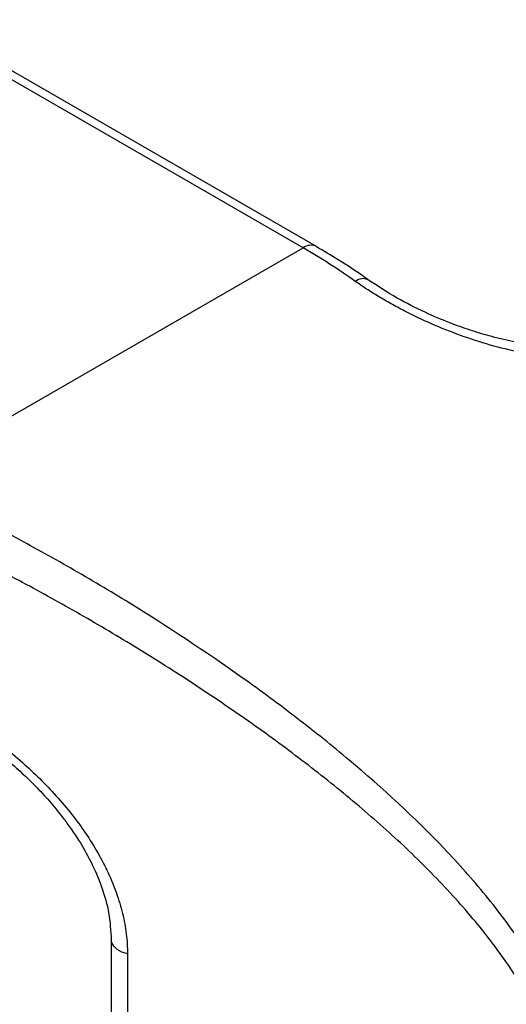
# Model space of a CAD drawing. Header units: millimetres. Extents: x 13 to 546, y 13 to 419.
# Tile 15 of 16: x 486 to 504, y 336 to 373. Entities that reach past the tile are written whole.
import ezdxf

# ---------------------------------------------------------------- set-up
doc = ezdxf.new("R2010")
doc.units = ezdxf.units.MM
doc.header["$LTSCALE"] = 2

msp = doc.modelspace()

# ---------------------------------------------------------------- linework, layer by layer
for p, q in [((496.446, 364.594), (481.597, 373.166)), ((496.946, 364.643), (482.097, 373.215)), ((481.194, 355.789), (496.446, 364.594)), ((489.2, 338.453), (489.2, 269.21)), ((489.816, 337.92), (489.816, 268.677))]:
    msp.add_line(p, q)
at = {"flags": 128}
msp.add_lwpolyline([(489.816, 337.92), (489.603, 337.99), (489.426, 338.087), (489.295, 338.207), (489.219, 338.341), (489.2, 338.455)], dxfattribs=at)
for centre, radius, start, end in [((496.736, 364.213), 0.479, 63.7452, 127.2833), ((483.643, 342.479), 25.553, 54.6793, 59.9316), ((498.703, 362.984), 0.448, 61.656, 129.7353)]:
    msp.add_arc(centre, radius, start, end)
for points, knots in [([(498.914, 363.376), (498.873, 363.406), (498.495, 363.684), (497.838, 364.113), (497.221, 364.476), (496.946, 364.638)], [0, 0, 0, 0, 0.063773, 0.581923, 1, 1, 1, 1]), ([(506.897, 360.428), (506.806, 360.428), (506.625, 360.427), (506.349, 360.436), (506.071, 360.452), (505.79, 360.477), (505.507, 360.509), (505.221, 360.548), (504.932, 360.596), (504.361, 360.703), (503.503, 360.911), (502.379, 361.277), (501.287, 361.715), (500.42, 362.129), (499.761, 362.482), (499.288, 362.757), (498.836, 363.039), (498.557, 363.232), (498.416, 363.329)], [0, 0, 0, 0, 0.030928, 0.061886, 0.092917, 0.124059, 0.155354, 0.18684, 0.218556, 0.25054, 0.375001, 0.50047, 0.625574, 0.750376, 0.813193, 0.875555, 0.937733, 1, 1, 1, 1]), ([(506.38, 360.862), (506.061, 360.865), (505.399, 360.873), (504.413, 361.037), (503.521, 361.248), (502.727, 361.488), (501.913, 361.78), (500.979, 362.18), (499.918, 362.716), (499.266, 363.148), (498.915, 363.379)], [0, 0, 0, 0, 0.12372, 0.256553, 0.367355, 0.456662, 0.555269, 0.679074, 0.827582, 1, 1, 1, 1]), ([(507.481, 330.14), (507.481, 331.572), (507.224, 332.961), (506.629, 334.662), (506.496, 335), (506.203, 335.674), (506.043, 336.01), (505.531, 337.001), (505.145, 337.643), (504.298, 338.903), (503.836, 339.519), (502.844, 340.732), (502.312, 341.329), (500.654, 343.071), (499.456, 344.175), (497.545, 345.781), (496.888, 346.308), (495.875, 347.087), (495.532, 347.346), (494.842, 347.856), (494.495, 348.107), (492.751, 349.347), (491.326, 350.288), (489.151, 351.63), (488.419, 352.066), (487.311, 352.702), (486.94, 352.911), (486.204, 353.318), (485.838, 353.516), (484.016, 354.484), (482.588, 355.18), (481.194, 355.789)], [0, 0, 0, 0, 0.125, 0.125, 0.15625, 0.15625, 0.1875, 0.1875, 0.25, 0.25, 0.3125, 0.3125, 0.375, 0.375, 0.5, 0.5, 0.5625, 0.5625, 0.59375, 0.59375, 0.625, 0.625, 0.75, 0.75, 0.8125, 0.8125, 0.84375, 0.84375, 0.875, 0.875, 1, 1, 1, 1]), ([(506.784, 329.971), (506.783, 330.084), (506.781, 330.31), (506.765, 330.648), (506.739, 330.987), (506.702, 331.325), (506.655, 331.663), (506.598, 332), (506.53, 332.338), (506.451, 332.676), (506.362, 333.013), (506.263, 333.351), (506.153, 333.688), (505.842, 334.561), (505.192, 335.969), (504.018, 337.817), (502.599, 339.605), (501.009, 341.293), (499.257, 342.925), (497.391, 344.482), (495.415, 345.989), (493.36, 347.434), (491.256, 348.814), (489.106, 350.132), (486.942, 351.374), (485.254, 352.279), (484.064, 352.885), (483.351, 353.24), (482.647, 353.58), (481.953, 353.905), (481.268, 354.217), (480.819, 354.412), (480.595, 354.51)], [0, 0, 0, 0, 0.010269, 0.02054, 0.030821, 0.041118, 0.051436, 0.061784, 0.072166, 0.08259, 0.093061, 0.103586, 0.11417, 0.124821, 0.186187, 0.250194, 0.311755, 0.375578, 0.437269, 0.50005, 0.562671, 0.62527, 0.687739, 0.74947, 0.81262, 0.874788, 0.895902, 0.91689, 0.937772, 0.958571, 0.979306, 1, 1, 1, 1]), ([(481.433, 347.952), (481.515, 347.918), (481.68, 347.849), (481.928, 347.737), (482.178, 347.62), (482.428, 347.495), (482.678, 347.365), (483.096, 347.137), (483.68, 346.79), (484.42, 346.294), (485.142, 345.754), (486.072, 344.976), (487.155, 343.907), (488.085, 342.73), (488.702, 341.745), (489.096, 340.987), (489.411, 340.22), (489.603, 339.576), (489.713, 339.063), (489.772, 338.677), (489.809, 338.295), (489.813, 338.045), (489.816, 337.92)], [0, 0, 0, 0, 0.020796, 0.041575, 0.062357, 0.083163, 0.104012, 0.124925, 0.187457, 0.250112, 0.312468, 0.374769, 0.499933, 0.624282, 0.687171, 0.749451, 0.812028, 0.874103, 0.905702, 0.937152, 0.968551, 1, 1, 1, 1]), ([(481.633, 347.497), (481.944, 347.36), (482.532, 347.1), (483.372, 346.623), (484.1, 346.151), (484.764, 345.667), (485.382, 345.165), (485.983, 344.622), (486.543, 344.058), (487.074, 343.459), (487.606, 342.776), (488.093, 342.041), (488.529, 341.234), (488.88, 340.385), (489.145, 339.436), (489.181, 338.793), (489.2, 338.456)], [0, 0, 0, 0, 0.086728, 0.163546, 0.231302, 0.289185, 0.351944, 0.411574, 0.47169, 0.531569, 0.593598, 0.671053, 0.739872, 0.817175, 0.904039, 1, 1, 1, 1])]:
    msp.add_open_spline(points, degree=3, knots=knots)

doc.saveas('drawing.dxf')
